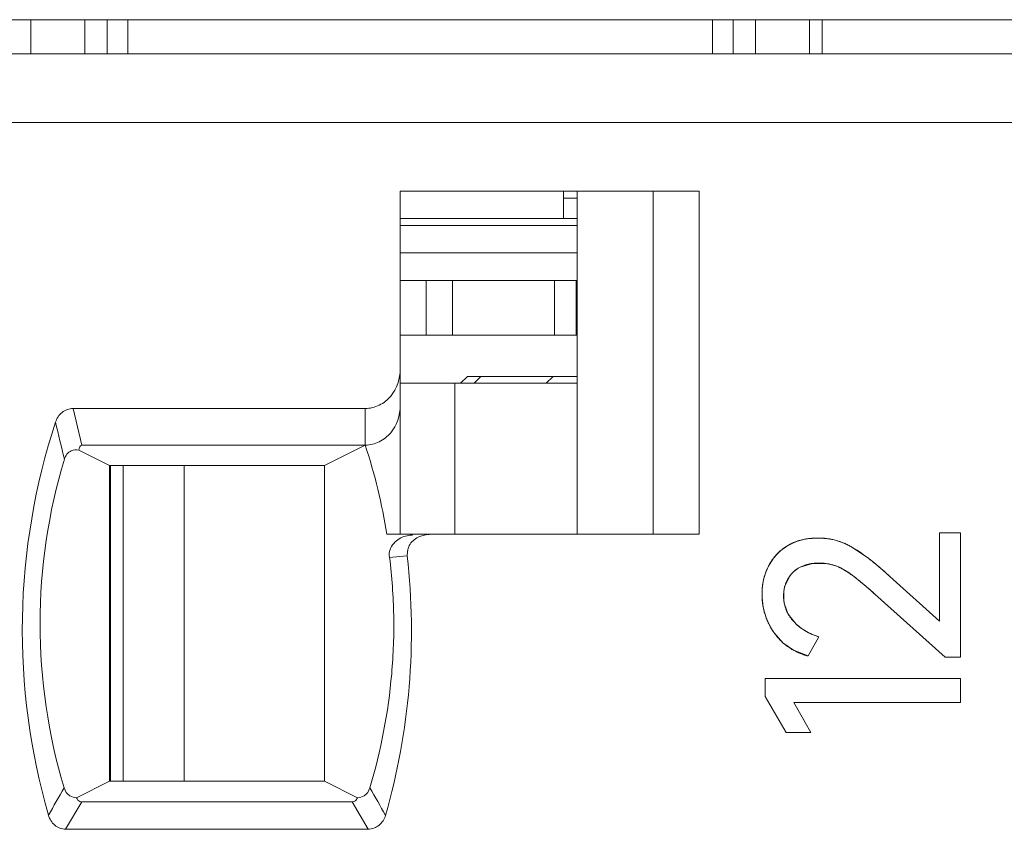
# Model space of a CAD drawing. Header units: inches. Extents: x 1617 to 2044, y 173 to 473.
# Tile 17 of 29: x 1785.98 to 1793.15, y 405.75 to 411.65. Entities that reach past the tile are written whole.
import ezdxf

# ---------------------------------------------------------------- set-up
doc = ezdxf.new("R2010")
doc.units = ezdxf.units.IN
doc.header["$LTSCALE"] = 23.1
doc.header["$MEASUREMENT"] = 0
doc.layers.get('0').update_dxf_attribs({"lineweight": 18})
for name, color, linetype, lineweight in [('1_27', 7, 'Continuous', 18), ('1_34', 7, 'Continuous', 18), ('1_46', 7, 'Continuous', 18), ('1_6', 7, 'Continuous', 18)]:
    doc.layers.add(name, color=color, linetype=linetype, lineweight=lineweight)

msp = doc.modelspace()

# ---------------------------------------------------------------- linework, layer by layer
at = {"color": 0, "linetype": 'Continuous', "lineweight": 0}
for p, q in [((1741.0702, 411.6545), (1840.0702, 411.6545)), ((1786.0591, 411.4045), (1786.0591, 411.6545)), ((1786.4529, 411.6545), (1786.4529, 411.4045)), ((1786.6157, 411.4045), (1786.6157, 411.6545)), ((1786.7667, 411.6545), (1786.7667, 411.4045)), ((1791.0252, 411.6545), (1791.0252, 411.4045)), ((1791.1762, 411.4045), (1791.1762, 411.6545)), ((1791.3389, 411.4045), (1791.3389, 411.6545)), ((1791.7328, 411.6545), (1791.7328, 411.4045)), ((1791.8252, 411.6545), (1791.8252, 411.4045)), ((1791.6621, 407.8597), (1791.7095, 407.8704)), ((1791.7095, 407.8704), (1791.7961, 407.8771)), ((1791.7961, 407.8771), (1791.8795, 407.8701)), ((1792.6789, 407.9139), (1792.8322, 407.9139)), ((1792.6789, 407.2717), (1792.6789, 407.9139)), ((1792.8322, 407.9139), (1792.8322, 407.0078)), ((1791.5175, 407.7808), (1791.5739, 407.8218)), ((1791.5739, 407.8218), (1791.6387, 407.8522)), ((1791.9599, 407.8488), (1792.0347, 407.815)), ((1792.0347, 407.815), (1792.1619, 407.7296)), ((1791.4342, 407.6733), (1791.4708, 407.7312)), ((1791.4708, 407.7312), (1791.5175, 407.7808)), ((1791.7541, 407.692), (1791.6642, 407.6647)), ((1791.8443, 407.6925), (1791.7541, 407.692)), ((1791.9251, 407.6736), (1791.866, 407.6895)), ((1791.5889, 407.6007), (1791.5514, 407.5207)), ((1792.318, 407.5977), (1792.6789, 407.2717)), ((1791.5461, 407.4921), (1791.5463, 407.4183)), ((1792.2094, 407.4677), (1792.7216, 407.0078)), ((1791.5519, 407.3885), (1791.5757, 407.327)), ((1791.5842, 407.3124), (1791.6353, 407.2506)), ((1791.668, 407.2233), (1791.7233, 407.1889)), ((1791.5394, 407.1138), (1791.475, 407.1863)), ((1791.7223, 407.0175), (1791.8019, 407.1572)), ((1791.6172, 407.059), (1791.5394, 407.1138)), ((1791.7223, 407.0175), (1791.6172, 407.059)), ((1792.8322, 407.0078), (1792.7216, 407.0078)), ((1791.41, 406.8542), (1792.8322, 406.8542)), ((1791.41, 406.7223), (1791.41, 406.8542)), ((1792.8322, 406.8542), (1792.8322, 406.6796)), ((1791.41, 406.7223), (1791.5633, 406.459)), ((1792.8322, 406.6796), (1791.6176, 406.6796)), ((1791.7435, 406.459), (1791.6176, 406.6796)), ((1791.6176, 406.6796), (1791.6992, 406.5366)), ((1791.7435, 406.459), (1791.5633, 406.459))]:
    msp.add_line(p, q, dxfattribs=at)
for centre, radius, start, end in [((1791.8012, 407.4082), 0.4685, 77.61488, 80.37199), ((1791.7701, 407.4808), 0.394, 105.92157, 109.48917), ((1791.7962, 407.3966), 0.4809, 70.09539, 73.09804), ((1790.8239, 406.0004), 2.1864, 50.46136, 52.27096), ((1791.8063, 407.4839), 0.4175, 153.02074, 162.04177), ((1791.8058, 407.3347), 0.3598, 80.37638, 83.85986), ((1791.7974, 407.3298), 0.3668, 65.84733, 69.63409), ((1790.6957, 405.8436), 2.3889, 50.29347, 50.48392), ((1790.4372, 405.5367), 2.7902, 47.9738, 50.23464), ((1791.8418, 407.4727), 0.4547, 163.31139, 171.03906), ((1791.8252, 407.4773), 0.4375, 161.9816, 163.27086), ((1790.0233, 405.0724), 3.4122, 47.73987, 48.03161), ((1791.8668, 407.4687), 0.4801, 171.03732, 180.11591), ((1791.7979, 407.4599), 0.2539, 166.14342, 172.71192), ((1790.4573, 405.551), 2.5967, 50.11133, 50.5474), ((1790.4021, 405.485), 2.6827, 49.78261, 50.11184), ((1790.1854, 405.2314), 3.0163, 47.85297, 49.74919), ((1791.8845, 407.4688), 0.4978, 180.12051, 191.07646), ((1791.889, 407.4695), 0.5023, 191.05592, 192.51355), ((1791.8182, 407.4538), 0.2742, 187.44191, 193.79241), ((1791.888, 407.4692), 0.5013, 192.51214, 196.43092), ((1791.8821, 407.4674), 0.4952, 196.42344, 202.40461), ((1791.8199, 407.4597), 0.278, 208.51743, 211.99577), ((1791.8753, 407.4647), 0.4878, 202.41545, 203.60999), ((1791.8591, 407.457), 0.4699, 203.54112, 215.17684), ((1791.8749, 407.5051), 0.3496, 226.72853, 229.15296), ((1791.8868, 407.519), 0.3679, 229.17007, 233.50812), ((1791.9243, 407.5774), 0.4374, 242.64397, 243.77403), ((1791.9299, 407.589), 0.4503, 243.7875, 247.86592), ((1791.936, 407.6039), 0.4664, 247.86628, 253.29591)]:
    msp.add_arc(centre, radius, start, end, dxfattribs=at)
for points, knots in [([(1791.7961, 407.8771), (1791.7853, 407.8771), (1791.764, 407.8766), (1791.7333, 407.874), (1791.7087, 407.8704), (1791.6896, 407.8666), (1791.6755, 407.8634), (1791.6618, 407.8597), (1791.6483, 407.8556), (1791.6352, 407.851), (1791.6245, 407.8469), (1791.6161, 407.8434), (1791.6098, 407.8406), (1791.6036, 407.8378), (1791.5986, 407.8353), (1791.5945, 407.8333), (1791.5915, 407.8317), (1791.5886, 407.8301), (1791.5856, 407.8285), (1791.5831, 407.8272), (1791.5812, 407.8261), (1791.5797, 407.8252), (1791.5785, 407.8245), (1791.5775, 407.824), (1791.5768, 407.8236), (1791.5761, 407.8231), (1791.5755, 407.8228), (1791.575, 407.8225), (1791.5747, 407.8223), (1791.5745, 407.8222), (1791.5743, 407.8221), (1791.5741, 407.822), (1791.574, 407.8219), (1791.574, 407.8219), (1791.5739, 407.8218), (1791.5739, 407.8218)], [0, 0, 0, 0, 0.125, 0.25, 0.375, 0.4375, 0.500001, 0.562501, 0.625001, 0.687501, 0.750001, 0.781251, 0.812501, 0.843751, 0.875001, 0.890626, 0.906251, 0.921876, 0.937501, 0.953126, 0.960938, 0.968751, 0.976563, 0.98047, 0.984376, 0.988282, 0.992188, 0.994142, 0.996095, 0.997071, 0.998048, 0.999024, 0.999513, 0.999757, 1, 1, 1, 1]), ([(1792.0347, 407.815), (1792.0253, 407.8202), (1792.0065, 407.8299), (1791.9777, 407.8425), (1791.9534, 407.8514), (1791.9337, 407.8576), (1791.9188, 407.8617), (1791.9039, 407.8653), (1791.8888, 407.8685), (1791.8736, 407.8712), (1791.8609, 407.873), (1791.8507, 407.8742), (1791.8429, 407.875), (1791.8352, 407.8756), (1791.8287, 407.8761), (1791.8235, 407.8764), (1791.8197, 407.8766), (1791.8157, 407.8768), (1791.8118, 407.8769), (1791.8086, 407.877), (1791.806, 407.877), (1791.804, 407.8771), (1791.8024, 407.8771), (1791.801, 407.8771), (1791.8001, 407.8771), (1791.7991, 407.8771), (1791.7983, 407.8771), (1791.7976, 407.8771), (1791.7972, 407.8771), (1791.7969, 407.8771), (1791.7966, 407.8771), (1791.7964, 407.8771), (1791.7963, 407.8771), (1791.7962, 407.8771), (1791.7961, 407.8771), (1791.7961, 407.8771)], [0, 0, 0, 0, 0.125, 0.25, 0.375, 0.4375, 0.5, 0.562501, 0.625001, 0.687501, 0.750001, 0.781251, 0.812501, 0.843751, 0.875001, 0.890626, 0.906251, 0.921876, 0.937501, 0.953126, 0.960938, 0.968751, 0.976563, 0.98047, 0.984376, 0.988282, 0.992188, 0.994142, 0.996095, 0.997071, 0.998048, 0.999024, 0.999513, 0.999757, 1, 1, 1, 1]), ([(1791.5739, 407.8218), (1791.5662, 407.8172), (1791.5514, 407.8076), (1791.5304, 407.792), (1791.5141, 407.778), (1791.5018, 407.7662), (1791.4929, 407.7571), (1791.4843, 407.7477), (1791.4761, 407.7379), (1791.4682, 407.7279), (1791.462, 407.7193), (1791.4571, 407.7123), (1791.4536, 407.707), (1791.4502, 407.7015), (1791.4473, 407.697), (1791.4451, 407.6933), (1791.4435, 407.6905), (1791.4419, 407.6877), (1791.4403, 407.6848), (1791.439, 407.6825), (1791.438, 407.6806), (1791.4372, 407.6791), (1791.4366, 407.6779), (1791.4361, 407.677), (1791.4357, 407.6762), (1791.4353, 407.6755), (1791.435, 407.6749), (1791.4348, 407.6744), (1791.4346, 407.6741), (1791.4345, 407.6739), (1791.4344, 407.6737), (1791.4343, 407.6736), (1791.4343, 407.6734), (1791.4342, 407.6734), (1791.4342, 407.6733), (1791.4342, 407.6733)], [0, 0, 0, 0, 0.125, 0.25, 0.375, 0.4375, 0.500001, 0.562501, 0.625001, 0.687501, 0.750001, 0.781251, 0.812501, 0.843751, 0.875001, 0.890626, 0.906251, 0.921876, 0.937501, 0.953126, 0.960938, 0.968751, 0.976563, 0.98047, 0.984376, 0.988282, 0.992188, 0.994142, 0.996095, 0.997071, 0.998048, 0.999024, 0.999513, 0.999757, 1, 1, 1, 1]), ([(1791.4342, 407.6733), (1791.4303, 407.6656), (1791.4228, 407.6499), (1791.4132, 407.6257), (1791.4064, 407.605), (1791.4017, 407.5882), (1791.3985, 407.5754), (1791.3957, 407.5625), (1791.3933, 407.5494), (1791.3913, 407.5362), (1791.3899, 407.525), (1791.389, 407.516), (1791.3884, 407.5092), (1791.3879, 407.5024), (1791.3875, 407.4967), (1791.3873, 407.4921), (1791.3871, 407.4887), (1791.387, 407.4852), (1791.3869, 407.4817), (1791.3868, 407.4788), (1791.3868, 407.4765), (1791.3868, 407.4748), (1791.3867, 407.4733), (1791.3867, 407.4721), (1791.3867, 407.4713), (1791.3867, 407.4704), (1791.3867, 407.4696), (1791.3867, 407.4691), (1791.3867, 407.4687), (1791.3867, 407.4684), (1791.3867, 407.4682), (1791.3867, 407.468), (1791.3867, 407.4679), (1791.3867, 407.4678), (1791.3867, 407.4677), (1791.3867, 407.4677)], [0, 0, 0, 0, 0.125, 0.25, 0.375, 0.4375, 0.5, 0.562501, 0.625001, 0.687501, 0.750001, 0.781251, 0.812501, 0.843751, 0.875001, 0.890626, 0.906251, 0.921876, 0.937501, 0.953126, 0.960938, 0.968751, 0.976563, 0.98047, 0.984376, 0.988282, 0.992188, 0.994142, 0.996095, 0.997071, 0.998048, 0.999024, 0.999513, 0.999757, 1, 1, 1, 1]), ([(1791.6642, 407.6647), (1791.6451, 407.6546), (1791.6178, 407.6351), (1791.5959, 407.61), (1791.5889, 407.6007)], [0, 0, 0, 0, 0.650661, 1, 1, 1, 1]), ([(1791.6118, 407.6268), (1791.6175, 407.6325), (1791.6294, 407.6431), (1791.649, 407.6569), (1791.6668, 407.6666), (1791.6819, 407.6733), (1791.6937, 407.6778), (1791.7059, 407.6818), (1791.7186, 407.6853), (1791.7317, 407.6882), (1791.743, 407.6902), (1791.7522, 407.6915), (1791.7592, 407.6924), (1791.7664, 407.6931), (1791.7724, 407.6936), (1791.7773, 407.6939), (1791.781, 407.6941), (1791.7848, 407.6943), (1791.7885, 407.6945), (1791.7917, 407.6946), (1791.7942, 407.6946), (1791.7961, 407.6947), (1791.7977, 407.6947), (1791.799, 407.6947), (1791.8, 407.6947), (1791.8009, 407.6947), (1791.8017, 407.6947), (1791.8024, 407.6947), (1791.8028, 407.6947), (1791.8031, 407.6947), (1791.8033, 407.6947), (1791.8035, 407.6947), (1791.8037, 407.6947), (1791.8037, 407.6947), (1791.8038, 407.6947), (1791.8038, 407.6947)], [0, 0, 0, 0, 0.125, 0.25, 0.375, 0.4375, 0.500001, 0.562501, 0.625001, 0.687501, 0.750001, 0.781251, 0.812501, 0.843751, 0.875001, 0.890626, 0.906251, 0.921876, 0.937501, 0.953126, 0.960938, 0.968751, 0.976563, 0.98047, 0.984376, 0.988282, 0.992188, 0.994142, 0.996095, 0.997071, 0.998048, 0.999024, 0.999513, 0.999757, 1, 1, 1, 1]), ([(1791.8038, 407.6947), (1791.8119, 407.6947), (1791.8279, 407.6942), (1791.8515, 407.692), (1791.8708, 407.6888), (1791.8859, 407.6855), (1791.8972, 407.6827), (1791.9084, 407.6794), (1791.9194, 407.6758), (1791.9304, 407.6719), (1791.9394, 407.6682), (1791.9465, 407.6651), (1791.9519, 407.6627), (1791.9572, 407.6602), (1791.9616, 407.658), (1791.9651, 407.6563), (1791.9677, 407.6549), (1791.9703, 407.6535), (1791.9729, 407.6521), (1791.9751, 407.6509), (1791.9769, 407.65), (1791.9781, 407.6492), (1791.9792, 407.6486), (1791.9801, 407.6481), (1791.9807, 407.6477), (1791.9814, 407.6474), (1791.9819, 407.6471), (1791.9824, 407.6468), (1791.9826, 407.6466), (1791.9828, 407.6465), (1791.983, 407.6464), (1791.9831, 407.6464), (1791.9832, 407.6463), (1791.9833, 407.6463), (1791.9833, 407.6462), (1791.9833, 407.6462)], [0, 0, 0, 0, 0.125, 0.25, 0.375, 0.4375, 0.500001, 0.562501, 0.625001, 0.687501, 0.750001, 0.781251, 0.812501, 0.843751, 0.875001, 0.890626, 0.906251, 0.921876, 0.937501, 0.953126, 0.960938, 0.968751, 0.976564, 0.98047, 0.984376, 0.988282, 0.992189, 0.994142, 0.996095, 0.997071, 0.998048, 0.999024, 0.999513, 0.999757, 1, 1, 1, 1]), ([(1792.1073, 407.556), (1792.0986, 407.5632), (1792.0589, 407.5954), (1792.0074, 407.6346), (1791.9597, 407.659), (1791.9475, 407.6645)], [0, 0, 0, 0, 0.174503, 0.792882, 1, 1, 1, 1]), ([(1791.5438, 407.456), (1791.5438, 407.4646), (1791.5445, 407.4814), (1791.5477, 407.5055), (1791.5521, 407.5246), (1791.5568, 407.5394), (1791.5607, 407.5502), (1791.5653, 407.5608), (1791.5703, 407.571), (1791.5759, 407.581), (1791.581, 407.5891), (1791.5853, 407.5955), (1791.5887, 407.6001), (1791.5922, 407.6048), (1791.5953, 407.6086), (1791.5978, 407.6116), (1791.5997, 407.6138), (1791.6016, 407.616), (1791.6036, 407.6182), (1791.6053, 407.62), (1791.6066, 407.6215), (1791.6076, 407.6226), (1791.6085, 407.6235), (1791.6092, 407.6242), (1791.6097, 407.6247), (1791.6102, 407.6252), (1791.6107, 407.6257), (1791.611, 407.626), (1791.6112, 407.6263), (1791.6114, 407.6264), (1791.6116, 407.6266), (1791.6117, 407.6267), (1791.6117, 407.6268), (1791.6118, 407.6268), (1791.6118, 407.6268), (1791.6118, 407.6268)], [0, 0, 0, 0, 0.125, 0.25, 0.375, 0.4375, 0.5, 0.562501, 0.625001, 0.687501, 0.750001, 0.781251, 0.812501, 0.843751, 0.875001, 0.890626, 0.906251, 0.921876, 0.937501, 0.953126, 0.960938, 0.968751, 0.976563, 0.98047, 0.984376, 0.988282, 0.992188, 0.994142, 0.996095, 0.997071, 0.998048, 0.999024, 0.999513, 0.999757, 1, 1, 1, 1]), ([(1791.9833, 407.6462), (1791.9902, 407.6422), (1792.0046, 407.6332), (1792.0281, 407.6173), (1792.0492, 407.6019), (1792.0671, 407.5883), (1792.081, 407.5774), (1792.0954, 407.5659), (1792.1102, 407.5538), (1792.1255, 407.5411), (1792.1387, 407.5299), (1792.1495, 407.5207), (1792.1577, 407.5136), (1792.166, 407.5064), (1792.173, 407.5002), (1792.1787, 407.4952), (1792.183, 407.4914), (1792.1873, 407.4875), (1792.1917, 407.4837), (1792.1953, 407.4804), (1792.1983, 407.4778), (1792.2005, 407.4758), (1792.2023, 407.4741), (1792.2038, 407.4728), (1792.2049, 407.4718), (1792.2061, 407.4708), (1792.207, 407.4699), (1792.2077, 407.4693), (1792.2082, 407.4688), (1792.2086, 407.4685), (1792.2089, 407.4682), (1792.2091, 407.468), (1792.2093, 407.4679), (1792.2093, 407.4678), (1792.2094, 407.4677), (1792.2094, 407.4677)], [0, 0, 0, 0, 0.125, 0.25, 0.375001, 0.437501, 0.500001, 0.562501, 0.625001, 0.687501, 0.750001, 0.781251, 0.812501, 0.843751, 0.875001, 0.890626, 0.906251, 0.921876, 0.937501, 0.953126, 0.960939, 0.968751, 0.976564, 0.98047, 0.984377, 0.988283, 0.992189, 0.994142, 0.996095, 0.997072, 0.998048, 0.999025, 0.999513, 0.999757, 1, 1, 1, 1]), ([(1791.3867, 407.4677), (1791.3867, 407.4548), (1791.3876, 407.4292), (1791.3918, 407.3918), (1791.3975, 407.3613), (1791.4035, 407.3374), (1791.4087, 407.3197), (1791.4145, 407.3023), (1791.4211, 407.285), (1791.4283, 407.268), (1791.4349, 407.254), (1791.4406, 407.2429), (1791.445, 407.2347), (1791.4495, 407.2265), (1791.4535, 407.2197), (1791.4567, 407.2143), (1791.4592, 407.2102), (1791.4617, 407.2062), (1791.4643, 407.2022), (1791.4665, 407.1989), (1791.4682, 407.1962), (1791.4696, 407.1943), (1791.4707, 407.1926), (1791.4716, 407.1913), (1791.4723, 407.1903), (1791.473, 407.1893), (1791.4735, 407.1885), (1791.474, 407.1878), (1791.4743, 407.1874), (1791.4745, 407.1871), (1791.4747, 407.1868), (1791.4748, 407.1866), (1791.4749, 407.1865), (1791.475, 407.1864), (1791.475, 407.1863), (1791.475, 407.1863)], [0, 0, 0, 0, 0.125, 0.25, 0.375, 0.4375, 0.5, 0.562501, 0.625001, 0.687501, 0.750001, 0.781251, 0.812501, 0.843751, 0.875001, 0.890626, 0.906251, 0.921876, 0.937501, 0.953126, 0.960938, 0.968751, 0.976563, 0.98047, 0.984376, 0.988282, 0.992188, 0.994142, 0.996095, 0.997071, 0.998048, 0.999024, 0.999513, 0.999757, 1, 1, 1, 1]), ([(1791.6147, 407.2717), (1791.6088, 407.2784), (1791.5977, 407.2919), (1791.5833, 407.3129), (1791.5732, 407.3312), (1791.5661, 407.3461), (1791.5614, 407.3576), (1791.5573, 407.3692), (1791.5537, 407.381), (1791.5506, 407.393), (1791.5486, 407.4032), (1791.5472, 407.4114), (1791.5463, 407.4176), (1791.5455, 407.4239), (1791.545, 407.4292), (1791.5447, 407.4334), (1791.5444, 407.4366), (1791.5442, 407.4398), (1791.5441, 407.443), (1791.544, 407.4457), (1791.5439, 407.4479), (1791.5439, 407.4495), (1791.5439, 407.4509), (1791.5438, 407.452), (1791.5438, 407.4528), (1791.5438, 407.4536), (1791.5438, 407.4543), (1791.5438, 407.4548), (1791.5438, 407.4552), (1791.5438, 407.4554), (1791.5438, 407.4556), (1791.5438, 407.4558), (1791.5438, 407.4559), (1791.5438, 407.456), (1791.5438, 407.456), (1791.5438, 407.456)], [0, 0, 0, 0, 0.125, 0.25, 0.375, 0.4375, 0.5, 0.562501, 0.625001, 0.687501, 0.750001, 0.781251, 0.812501, 0.843751, 0.875001, 0.890626, 0.906251, 0.921876, 0.937501, 0.953126, 0.960938, 0.968751, 0.976563, 0.98047, 0.984376, 0.988282, 0.992188, 0.994142, 0.996095, 0.997071, 0.998048, 0.999024, 0.999513, 0.999757, 1, 1, 1, 1]), ([(1791.8019, 407.1572), (1791.7922, 407.1602), (1791.7733, 407.1664), (1791.7463, 407.1773), (1791.725, 407.1875), (1791.7087, 407.1963), (1791.6969, 407.2033), (1791.6853, 407.2106), (1791.6742, 407.2183), (1791.6634, 407.2263), (1791.6547, 407.2333), (1791.6479, 407.2391), (1791.6429, 407.2435), (1791.6379, 407.248), (1791.6339, 407.2518), (1791.6307, 407.2549), (1791.6284, 407.2572), (1791.6261, 407.2596), (1791.6237, 407.262), (1791.6218, 407.264), (1791.6203, 407.2656), (1791.6192, 407.2668), (1791.6182, 407.2678), (1791.6175, 407.2687), (1791.6169, 407.2693), (1791.6164, 407.2699), (1791.6159, 407.2704), (1791.6155, 407.2708), (1791.6153, 407.2711), (1791.6151, 407.2713), (1791.615, 407.2714), (1791.6149, 407.2716), (1791.6148, 407.2717), (1791.6148, 407.2717), (1791.6147, 407.2717), (1791.6147, 407.2717)], [0, 0, 0, 0, 0.125, 0.25, 0.375, 0.4375, 0.5, 0.562501, 0.625001, 0.687501, 0.750001, 0.781251, 0.812501, 0.843751, 0.875001, 0.890626, 0.906251, 0.921876, 0.937501, 0.953126, 0.960938, 0.968751, 0.976563, 0.98047, 0.984376, 0.988282, 0.992188, 0.994142, 0.996095, 0.997071, 0.998048, 0.999024, 0.999513, 0.999757, 1, 1, 1, 1]), ([(1791.475, 407.1863), (1791.4824, 407.1758), (1791.4978, 407.1557), (1791.5232, 407.1281), (1791.5462, 407.1072), (1791.5657, 407.0919), (1791.5809, 407.081), (1791.5966, 407.0708), (1791.6129, 407.0612), (1791.6297, 407.0523), (1791.6442, 407.0454), (1791.6561, 407.0402), (1791.6651, 407.0365), (1791.6743, 407.0329), (1791.6821, 407.0301), (1791.6884, 407.0279), (1791.6931, 407.0263), (1791.6979, 407.0247), (1791.7027, 407.0232), (1791.7068, 407.022), (1791.71, 407.021), (1791.7124, 407.0203), (1791.7145, 407.0197), (1791.7161, 407.0192), (1791.7174, 407.0189), (1791.7186, 407.0186), (1791.7196, 407.0183), (1791.7205, 407.018), (1791.721, 407.0179), (1791.7214, 407.0178), (1791.7217, 407.0177), (1791.722, 407.0176), (1791.7221, 407.0176), (1791.7222, 407.0176), (1791.7223, 407.0175), (1791.7223, 407.0175)], [0, 0, 0, 0, 0.125, 0.25, 0.375, 0.4375, 0.5, 0.5625, 0.625, 0.6875, 0.75, 0.78125, 0.8125, 0.84375, 0.875, 0.890625, 0.90625, 0.921875, 0.9375, 0.953125, 0.960938, 0.96875, 0.976563, 0.980469, 0.984375, 0.988281, 0.992188, 0.994141, 0.996094, 0.997071, 0.998047, 0.999024, 0.999512, 0.999756, 1, 1, 1, 1])]:
    msp.add_open_spline(points, degree=3, knots=knots, dxfattribs=at)
msp.add_open_spline([(1792.318, 407.5977), (1792.2042, 407.7011), (1792.1098, 407.7736), (1792.0347, 407.815)], degree=3, dxfattribs=at)
at = {"layer": '1_27', "color": 0, "linetype": 'Continuous', "lineweight": 0}
for p, q in [((1789.94, 410.2045), (1789.94, 410.4045)), ((1790.0399, 410.3545), (1789.94, 410.3545)), ((1790.0399, 410.2045), (1788.7507, 410.2045))]:
    msp.add_line(p, q, dxfattribs=at)
at = {"layer": '1_34', "color": 0, "linetype": 'Continuous', "lineweight": 0}
for p, q in [((1790.0399, 409.0045), (1788.7507, 409.0045)), ((1789.1496, 407.9045), (1789.1496, 409.0045)), ((1786.7309, 406.1045), (1786.7309, 408.4045)), ((1787.1769, 408.4045), (1787.1769, 406.1045))]:
    msp.add_line(p, q, dxfattribs=at)
at = {"layer": '1_46', "color": 0, "linetype": 'Continuous', "lineweight": 0}
for p, q in [((1788.7507, 409.7545), (1790.0399, 409.7545)), ((1788.9386, 409.3545), (1788.9386, 409.7545)), ((1789.1311, 409.7545), (1789.1311, 409.3545)), ((1789.8757, 409.3545), (1789.8757, 409.7545)), ((1790.0326, 409.7545), (1790.0326, 409.3545)), ((1788.7507, 409.3545), (1790.0399, 409.3545)), ((1786.6402, 408.4045), (1786.6402, 406.1045))]:
    msp.add_line(p, q, dxfattribs=at)
at = {"layer": '1_6', "color": 0, "linetype": 'Continuous', "lineweight": 0}
for p, q in [((1767.5504, 411.4045), (1837.1684, 411.4045)), ((1835.5776, 410.9045), (1767.8921, 410.9045)), ((1788.7507, 407.9045), (1788.7507, 410.4045)), ((1788.7507, 410.4045), (1790.9295, 410.4045)), ((1790.0399, 410.4045), (1790.0399, 407.9045)), ((1790.5927, 410.4045), (1790.5927, 407.9045)), ((1790.9295, 410.4045), (1790.9295, 407.9045)), ((1788.7507, 410.1545), (1790.0399, 410.1545)), ((1790.0399, 409.9545), (1788.7507, 409.9545)), ((1789.1902, 409.0045), (1789.2402, 409.0545)), ((1790.0399, 409.0545), (1789.2402, 409.0545)), ((1789.3379, 409.0545), (1789.289, 409.0045)), ((1789.8149, 409.0045), (1789.8639, 409.0545)), ((1786.4317, 408.5545), (1786.3667, 408.8212)), ((1786.3667, 408.8212), (1788.4954, 408.8212)), ((1788.4954, 408.5545), (1788.4954, 408.8212)), ((1786.6329, 408.4045), (1786.4083, 408.5178)), ((1786.4317, 408.5545), (1788.4954, 408.5545)), ((1788.4954, 408.5545), (1788.1982, 408.4045)), ((1786.6328, 406.1045), (1786.6328, 408.4045)), ((1786.6328, 408.4045), (1788.1982, 408.4045)), ((1788.1982, 406.1045), (1788.1982, 408.4045)), ((1788.6532, 407.9045), (1788.9491, 407.9045)), ((1788.8908, 407.8878), (1788.9435, 407.9026)), ((1788.9436, 407.901), (1788.9614, 407.9029)), ((1790.9296, 407.9045), (1788.954, 407.9045)), ((1788.7997, 407.7465), (1788.6712, 407.7346)), ((1786.3926, 405.9841), (1786.6329, 406.1045)), ((1788.1982, 406.1045), (1786.6328, 406.1045)), ((1788.1982, 406.1045), (1788.4384, 405.9841)), ((1786.3127, 405.7545), (1786.4303, 405.9545)), ((1788.4007, 405.9545), (1786.4303, 405.9545)), ((1788.4007, 405.9545), (1788.517, 405.7545)), ((1788.517, 405.7545), (1786.3127, 405.7545))]:
    msp.add_line(p, q, dxfattribs=at)
for centre, radius, start, end in [((1883.8424, 431.7817), 100.2907, 193.293208, 193.451758), ((1784.5776, 407.2592), 4.1264, 8.99667, 18.29428), ((1788.8401, 407.7021), 0.1957, 89.93163, 101.28513), ((1797.2711, 399.6495), 12.7036, 149.71303, 150.74831), ((1779.6467, 400.8734), 10.2843, 28.98031, 30.26251)]:
    msp.add_arc(centre, radius, start, end, dxfattribs=at)
for points, knots in [([(1788.7507, 409.1081), (1788.7508, 409.0385), (1788.7137, 408.9284), (1788.6021, 408.8386), (1788.5306, 408.821), (1788.4954, 408.8211)], [0, 0, 0, 0, 0.496876, 0.748597, 1, 1, 1, 1]), ([(1786.3667, 408.8211), (1786.3384, 408.8213), (1786.2801, 408.7997), (1786.2476, 408.7486), (1786.2389, 408.7214)], [0, 0, 0, 0, 0.498571, 1, 1, 1, 1]), ([(1788.4954, 408.5545), (1788.5306, 408.5544), (1788.6021, 408.572), (1788.7138, 408.6617), (1788.7508, 408.7718), (1788.7507, 408.8414)], [0, 0, 0, 0, 0.251497, 0.503184, 1, 1, 1, 1]), ([(1786.2389, 408.7214), (1786.0885, 408.2626), (1785.924, 407.2944), (1786.0536, 406.321), (1786.1874, 405.857)], [0, 0, 0, 0, 0.5, 1, 1, 1, 1]), ([(1786.3031, 408.4514), (1786.3107, 408.4768), (1786.3419, 408.5192), (1786.3903, 408.5212), (1786.4083, 408.5179)], [0, 0, 0, 0, 0.591555, 1, 1, 1, 1]), ([(1786.4317, 408.5545), (1786.4231, 408.5534), (1786.411, 408.5389), (1786.4096, 408.5242), (1786.4083, 408.5178)], [0, 0, 0, 0, 0.572011, 1, 1, 1, 1]), ([(1786.3014, 406.0563), (1786.1857, 406.4428), (1786.0664, 407.254), (1786.1869, 408.065), (1786.3031, 408.4514)], [0, 0, 0, 0, 0.499974, 1, 1, 1, 1]), ([(1788.6712, 407.7346), (1788.668, 407.757), (1788.6737, 407.801), (1788.7189, 407.8631), (1788.7693, 407.8876), (1788.8018, 407.8941)], [0, 0, 0, 0, 0.30085, 0.557051, 1, 1, 1, 1]), ([(1788.8022, 407.7466), (1788.8006, 407.7759), (1788.8122, 407.8389), (1788.8639, 407.8757), (1788.8908, 407.8878)], [0, 0, 0, 0, 0.498785, 1, 1, 1, 1]), ([(1788.6734, 407.7349), (1788.6894, 407.5945), (1788.7108, 407.3121), (1788.6904, 406.7467), (1788.6098, 406.327), (1788.5295, 406.0563)], [0, 0, 0, 0, 0.250131, 0.50023, 1, 1, 1, 1]), ([(1788.6433, 405.8562), (1788.7307, 406.1617), (1788.8477, 406.791), (1788.8368, 407.4308), (1788.8022, 407.7466)], [0, 0, 0, 0, 0.500023, 1, 1, 1, 1]), ([(1786.3926, 405.9841), (1786.3756, 405.9852), (1786.3342, 405.9962), (1786.3081, 406.0335), (1786.3014, 406.0563)], [0, 0, 0, 0, 0.417744, 1, 1, 1, 1]), ([(1788.5295, 406.0563), (1788.5226, 406.0336), (1788.4968, 405.9961), (1788.4553, 405.9851), (1788.4384, 405.9841)], [0, 0, 0, 0, 0.583939, 1, 1, 1, 1]), ([(1786.4303, 405.9545), (1786.4199, 405.9544), (1786.4025, 405.9632), (1786.395, 405.9783), (1786.3926, 405.9841)], [0, 0, 0, 0, 0.625346, 1, 1, 1, 1]), ([(1788.4007, 405.9545), (1788.4074, 405.9546), (1788.4247, 405.9594), (1788.4345, 405.9749), (1788.4384, 405.9841)], [0, 0, 0, 0, 0.401074, 1, 1, 1, 1]), ([(1786.1874, 405.857), (1786.1954, 405.8297), (1786.2268, 405.778), (1786.2844, 405.7552), (1786.3127, 405.7545)], [0, 0, 0, 0, 0.500965, 1, 1, 1, 1]), ([(1788.517, 405.7545), (1788.5454, 405.7551), (1788.6035, 405.7771), (1788.635, 405.829), (1788.6433, 405.8562)], [0, 0, 0, 0, 0.499191, 1, 1, 1, 1])]:
    msp.add_open_spline(points, degree=3, knots=knots, dxfattribs=at)

doc.saveas('drawing.dxf')
